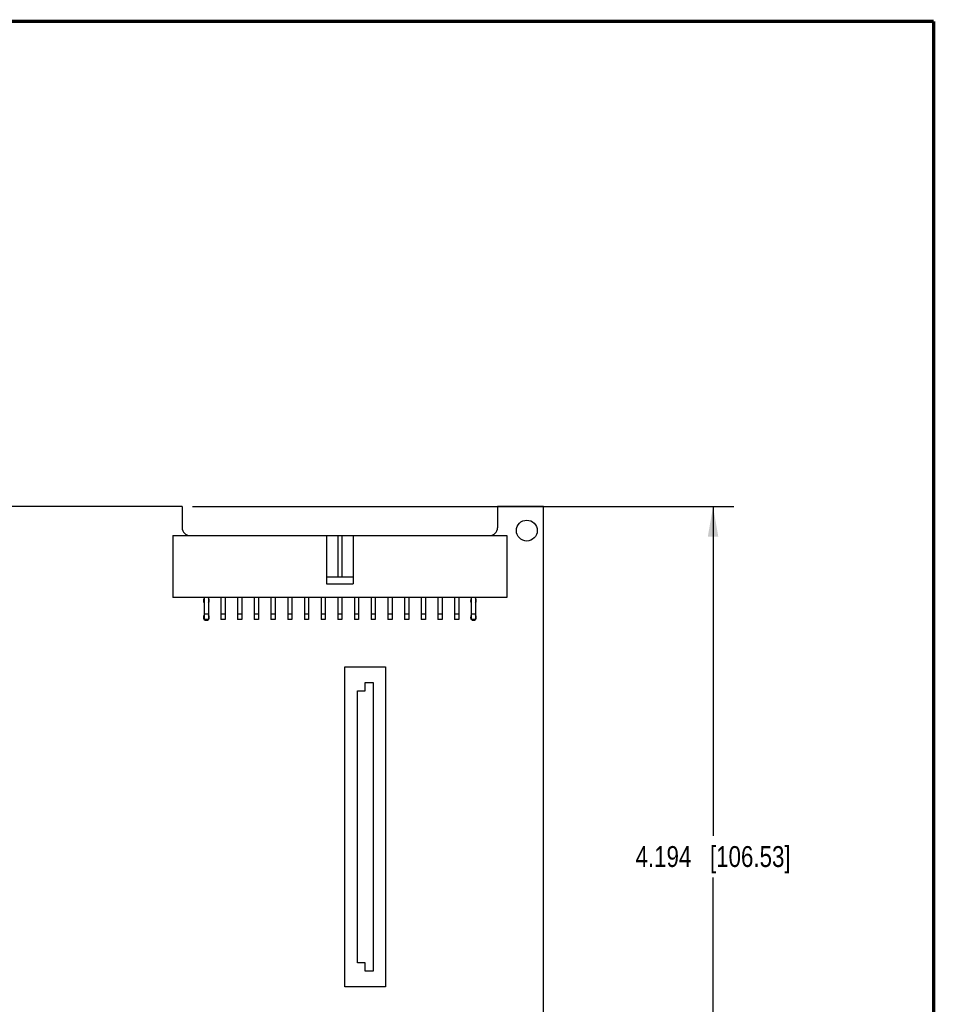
# Model space of a CAD drawing. Header units: inches. Extents: x 0.2 to 16.8, y 0.2 to 10.8.
# Tile 11 of 11: x 11.3 to 16.8, y 4.9 to 10.8. Entities that reach past the tile are written whole.
import ezdxf

# ---------------------------------------------------------------- set-up
doc = ezdxf.new("R2010")
doc.units = ezdxf.units.IN
doc.header["$LTSCALE"] = 0.935
doc.header["$MEASUREMENT"] = 0
doc.layers.get('0').update_dxf_attribs({"linetype": 'CONTINUOUS'})
doc.layers.add('DIMENSIONS', color=7, linetype='CONTINUOUS')
doc.styles.get("Standard").update_dxf_attribs({"font": 'txt', "width": 0.8})
doc.dimstyles.new('DIMSTYLE_2', dxfattribs={"dimtxt": 0.125, "dimasz": 0.18, "dimexe": 0.18, "dimexo": 0.0625, "dimgap": 0.09, "dimtad": 0, "dimtih": 1, "dimtoh": 1, "dimdec": 3, "dimzin": 4, "dimdsep": 46, "dimtxsty": 'STANDARD', "dimblk": '_FILLED', "dimblk1": '_FILLED', "dimblk2": '_FILLED', "dimcen": 0.09, "dimadec": 0, "dimazin": 0, "dimtp": 0.01, "dimtm": 0.01, "dimtfac": 1, "dimtdec": 3, "dimtofl": 0, "dimtmove": 0, "dimatfit": 3, "dimldrblk": '_FILLED', "dimfxl": 1, "dimtolj": 1, "dimtzin": 4, "dimarcsym": 0})

# ---------------------------------------------------------------- blocks, each defined once
blk = doc.blocks.new('_FILLED')
at = {"color": 0, "linetype": 'BYBLOCK'}
blk.add_solid([(0, 0), (-1, 0.174), (-1, -0.174)], dxfattribs=at)
blk = doc.blocks.new('*D12')
at = {"layer": 'DIMENSIONS', "color": 2, "linetype": 'CONTINUOUS'}
for p, q in [((12.3101, 7.8517), (15.5535, 7.8517)), ((15.4285, 7.8517), (15.4285, 5.8797)), ((15.4285, 3.6577), (15.4285, 5.6297)), ((12.3061, 3.6577), (15.5535, 3.6577))]:
    blk.add_line(p, q, dxfattribs=at)
at = {"layer": 'DIMENSIONS', "color": 2, "linetype": 'CONTINUOUS', "xscale": 0.18, "yscale": 0.18, "zscale": 0.18}
for p, rotation in [((15.4285, 7.8517), 90), ((15.4285, 3.6577), 270)]:
    blk.add_blockref('_FILLED', p, dxfattribs=dict(at, rotation=rotation))
at = {"layer": 'DIMENSIONS', "color": 2, "linetype": 'CONTINUOUS', "insert": (15.4285, 5.8172), "char_height": 0.125, "width": 1.425, "attachment_point": 2, "line_spacing_factor": 0.9}
blk.add_mtext('4.194{\\Ftxt.shx;\\W1.000000;\\H0.125000; }[106.53]', dxfattribs=at)

msp = doc.modelspace()

# ---------------------------------------------------------------- linework, layer by layer
at = {"color": 7, "linetype": 'CONTINUOUS'}
for p, q in [((12.2476, 7.8517), (7.5426, 7.8517)), ((12.2476, 7.8517), (12.2476, 7.7247)), ((14.4126, 7.8517), (14.1376, 7.8517)), ((14.1376, 7.8517), (14.1376, 7.7247)), ((14.4126, 3.9827), (14.4126, 7.8517)), ((12.1926, 7.6777), (12.1926, 7.3077)), ((12.1926, 7.6777), (14.1926, 7.6777)), ((13.1126, 7.6777), (13.1126, 7.3877)), ((13.1801, 7.6777), (13.1801, 7.4277)), ((13.2051, 7.6777), (13.2051, 7.4277)), ((13.2726, 7.6777), (13.2726, 7.3877)), ((14.1926, 7.6777), (14.1926, 7.3077)), ((13.2726, 7.4277), (13.1126, 7.4277)), ((13.1126, 7.3877), (13.2726, 7.3877)), ((14.1926, 7.3077), (12.1926, 7.3077)), ((12.3801, 7.3077), (12.3801, 7.1752)), ((12.4051, 7.3077), (12.4051, 7.1752)), ((12.4801, 7.3077), (12.4801, 7.1752)), ((12.5051, 7.3077), (12.5051, 7.1752)), ((12.5801, 7.3077), (12.5801, 7.1752)), ((12.6051, 7.3077), (12.6051, 7.1752)), ((12.6801, 7.3077), (12.6801, 7.1752)), ((12.7051, 7.3077), (12.7051, 7.1752)), ((12.7801, 7.3077), (12.7801, 7.1752)), ((12.8051, 7.3077), (12.8051, 7.1752)), ((12.8801, 7.3077), (12.8801, 7.1752)), ((12.9051, 7.3077), (12.9051, 7.1752)), ((12.9801, 7.3077), (12.9801, 7.1752)), ((13.0051, 7.3077), (13.0051, 7.1752)), ((13.0801, 7.3077), (13.0801, 7.1752)), ((13.1051, 7.3077), (13.1051, 7.1752)), ((13.1801, 7.3077), (13.1801, 7.1752)), ((13.2051, 7.3077), (13.2051, 7.1752)), ((13.2801, 7.3077), (13.2801, 7.1752)), ((13.3051, 7.3077), (13.3051, 7.1752)), ((13.3801, 7.3077), (13.3801, 7.1752)), ((13.4051, 7.3077), (13.4051, 7.1752)), ((13.4801, 7.3077), (13.4801, 7.1752)), ((13.5051, 7.3077), (13.5051, 7.1752)), ((13.5801, 7.3077), (13.5801, 7.1752)), ((13.6051, 7.3077), (13.6051, 7.1752)), ((13.6801, 7.3077), (13.6801, 7.1752)), ((13.7051, 7.3077), (13.7051, 7.1752)), ((13.7801, 7.3077), (13.7801, 7.1752)), ((13.8051, 7.3077), (13.8051, 7.1752)), ((13.8801, 7.3077), (13.8801, 7.1752)), ((13.9051, 7.3077), (13.9051, 7.1752)), ((13.9801, 7.3077), (13.9801, 7.1752)), ((14.0051, 7.3077), (14.0051, 7.1752)), ((12.4051, 7.2077), (12.3801, 7.2077)), ((12.5051, 7.2077), (12.4801, 7.2077)), ((12.6051, 7.2077), (12.5801, 7.2077)), ((12.7051, 7.2077), (12.6801, 7.2077)), ((12.8051, 7.2077), (12.7801, 7.2077)), ((12.9051, 7.2077), (12.8801, 7.2077)), ((13.0051, 7.2077), (12.9801, 7.2077)), ((13.1051, 7.2077), (13.0801, 7.2077)), ((13.2051, 7.2077), (13.1801, 7.2077)), ((13.3051, 7.2077), (13.2801, 7.2077)), ((13.4051, 7.2077), (13.3801, 7.2077)), ((13.5051, 7.2077), (13.4801, 7.2077)), ((13.6051, 7.2077), (13.5801, 7.2077)), ((13.7051, 7.2077), (13.6801, 7.2077)), ((13.8051, 7.2077), (13.7801, 7.2077)), ((13.9051, 7.2077), (13.8801, 7.2077)), ((14.0051, 7.2077), (13.9801, 7.2077)), ((12.4051, 7.1752), (12.3801, 7.1752)), ((12.5051, 7.1752), (12.4801, 7.1752)), ((12.6051, 7.1752), (12.5801, 7.1752)), ((12.7051, 7.1752), (12.6801, 7.1752)), ((12.8051, 7.1752), (12.7801, 7.1752)), ((12.9051, 7.1752), (12.8801, 7.1752)), ((13.0051, 7.1752), (12.9801, 7.1752)), ((13.1051, 7.1752), (13.0801, 7.1752)), ((13.2051, 7.1752), (13.1801, 7.1752)), ((13.3051, 7.1752), (13.2801, 7.1752)), ((13.4051, 7.1752), (13.3801, 7.1752)), ((13.5051, 7.1752), (13.4801, 7.1752)), ((13.6051, 7.1752), (13.5801, 7.1752)), ((13.7051, 7.1752), (13.6801, 7.1752)), ((13.8051, 7.1752), (13.7801, 7.1752)), ((13.9051, 7.1752), (13.8801, 7.1752)), ((14.0051, 7.1752), (13.9801, 7.1752)), ((13.2226, 6.8917), (13.4666, 6.8917)), ((13.2226, 4.9747), (13.2226, 6.8917)), ((13.4666, 6.8917), (13.4666, 4.9747)), ((13.3446, 6.7982), (13.3916, 6.7982)), ((13.3446, 6.7482), (13.3446, 6.7982)), ((13.3916, 6.7982), (13.3916, 5.0682)), ((13.2976, 6.7482), (13.3446, 6.7482)), ((13.2976, 5.1182), (13.2976, 6.7482)), ((13.3446, 5.1182), (13.2976, 5.1182)), ((13.3446, 5.0682), (13.3446, 5.1182)), ((13.3916, 5.0682), (13.3446, 5.0682)), ((13.4666, 4.9747), (13.2226, 4.9747))]:
    msp.add_line(p, q, dxfattribs=at)
at = {"color": 7, "linetype": 'CONTINUOUS', "const_width": 0.02}
for points in [[(16.75, 10.7586), (0.25, 10.7586)], [(16.75, 0.2586), (16.75, 10.7586)]]:
    msp.add_lwpolyline(points, dxfattribs=at)
at = {"color": 7, "linetype": 'CONTINUOUS'}
msp.add_circle((14.3126, 7.7077), 0.0625, dxfattribs=at)
for centre, radius, start, end in [((12.2946, 7.7247), 0.047, 180, 270), ((14.0906, 7.7247), 0.047, 270, 360), ((12.3926, 7.2877), 0.0175, 135.58469, 224.41531), ((12.3926, 7.2877), 0.0175, 315.58469, 44.41531), ((13.9926, 7.2877), 0.0175, 135.58469, 224.41531), ((13.9926, 7.2877), 0.0175, 315.58469, 44.41531), ((12.3926, 7.1877), 0.0175, 135.58469, 224.41531), ((12.3926, 7.1877), 0.0175, 315.58469, 44.41531), ((13.9926, 7.1877), 0.0175, 135.58469, 224.41531), ((13.9926, 7.1877), 0.0175, 315.58469, 44.41531), ((12.3926, 7.1877), 0.0175, 225.58469, 314.41531), ((13.9926, 7.1877), 0.0175, 225.58469, 314.41531)]:
    msp.add_arc(centre, radius, start, end, dxfattribs=at)

# ---------------------------------------------------------------- dimensions: what is measured, and where the dimension line sits
at = {"layer": 'DIMENSIONS', "color": 2, "linetype": 'CONTINUOUS'}
dim = msp.add_linear_dim(base=(15.4285, 7.8517), p1=(12.3061, 3.6577), p2=(12.3101, 7.8517), angle=90, dimstyle='DIMSTYLE_2', dxfattribs=at)
dim.commit()
dim.dimension.update_dxf_attribs({"geometry": '*D12', "text_midpoint": (15.2785, 5.7547), "dimtype": 160})

doc.saveas('drawing.dxf')
